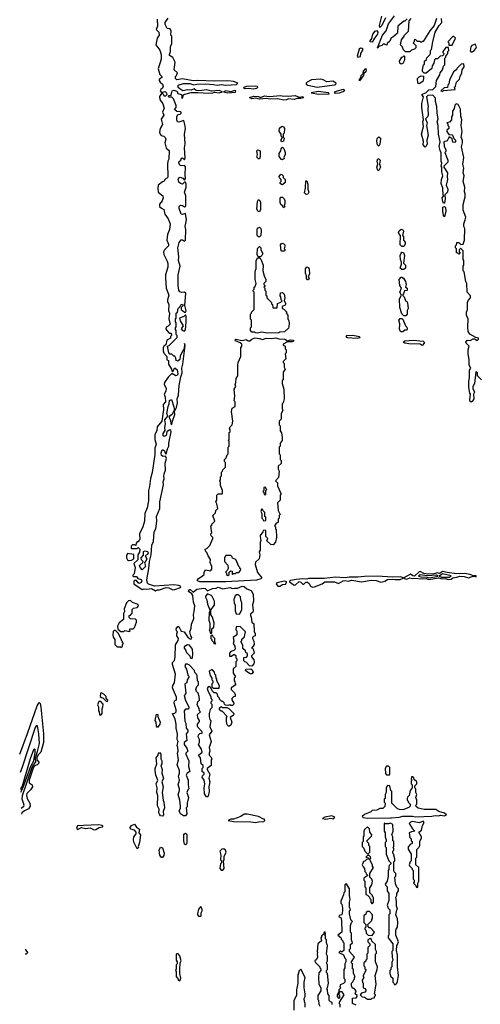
# Model space of a CAD drawing. Extents: x 2769579 to 2883812, y 684207 to 828660.
# Tile 20 of 256: x 2769683 to 2774469, y 737395 to 747626. Entities that reach past the tile are written whole.
import ezdxf

# ---------------------------------------------------------------- set-up
doc = ezdxf.new("R2010")
doc.units = 0

msp = doc.modelspace()

# ---------------------------------------------------------------- linework, layer by layer
at = {"layer": '0CON02XD'}
for points in [[(2773710, 747635), (2773685, 747610), (2773675, 747610), (2773612, 747558), (2773610, 747485), (2773560, 747445), (2773542, 747438), (2773527, 747403), (2773502, 747378), (2773498, 747362), (2773472, 747372), (2773465, 747380), (2773445, 747358), (2773412, 747348), (2773405, 747330), (2773400, 747335), (2773454, 747466), (2773489, 747511), (2773515, 747584), (2773576, 747665)], [(2773485, 747645), (2773445, 747565), (2773425, 747544), (2773420, 747565), (2773447, 747663)], [(2771095, 741691), (2771115, 741702), (2771135, 741702), (2771205, 741725), (2771232, 741722), (2771275, 741702), (2771295, 741704), (2771352, 741725), (2771358, 741735), (2771335, 741746), (2771285, 741752), (2771085, 741738), (2771020, 741760), (2771011, 741771), (2771003, 741805), (2771026, 741925), (2771031, 741995), (2771050, 742065), (2771056, 742165), (2771074, 742205), (2771081, 742305), (2771099, 742335), (2771106, 742415), (2771103, 742463), (2771138, 742545), (2771140, 742615), (2771176, 742794), (2771174, 742825), (2771184, 742855), (2771180, 742885), (2771185, 742908), (2771198, 742945), (2771193, 743017), (2771209, 743065), (2771199, 743089), (2771175, 743088), (2771156, 743096), (2771151, 743125), (2771163, 743157), (2771175, 743158), (2771187, 743147), (2771195, 743117), (2771206, 743114), (2771219, 743165), (2771233, 743195), (2771234, 743225), (2771257, 743345), (2771254, 743364), (2771235, 743361), (2771211, 743345), (2771206, 743304), (2771185, 743294), (2771175, 743302), (2771174, 743326), (2771194, 743356), (2771192, 743388), (2771199, 743425), (2771192, 743468), (2771223, 743505), (2771213, 743535), (2771224, 743606), (2771236, 743635), (2771240, 743670), (2771259, 743679), (2771283, 743603), (2771290, 743560), (2771285, 743560), (2771268, 743522), (2771238, 743505), (2771232, 743495), (2771249, 743465), (2771252, 743425), (2771265, 743420), (2771270, 743455), (2771296, 743525), (2771290, 743560), (2771295, 743560), (2771312, 743595), (2771321, 743645), (2771318, 743685), (2771332, 743725), (2771339, 743825), (2771358, 743915), (2771372, 743955), (2771367, 744005), (2771378, 744045), (2771402, 744242), (2771395, 744260), (2771393, 744207), (2771375, 744182), (2771350, 744130), (2771345, 744095), (2771325, 744078), (2771307, 744085), (2771305, 744110), (2771295, 744130), (2771285, 744130), (2771265, 744150), (2771242, 744152), (2771233, 744163), (2771220, 744235), (2771235, 744240), (2771320, 744325), (2771320, 744345), (2771310, 744355), (2771310, 744395), (2771300, 744405), (2771300, 744425), (2771310, 744435), (2771310, 744475), (2771300, 744485), (2771300, 744515), (2771310, 744525), (2771310, 744575), (2771322, 744588), (2771330, 744625), (2771348, 744642), (2771362, 744668), (2771375, 744670), (2771380, 744655), (2771360, 744635), (2771362, 744615), (2771395, 744587), (2771405, 744588), (2771411, 744599), (2771400, 744655), (2771409, 744785), (2771396, 744796), (2771365, 744790), (2771347, 744797), (2771338, 744815), (2771328, 744865), (2771329, 744975), (2771350, 745065), (2771334, 745125), (2771335, 745160), (2771326, 745255), (2771341, 745309), (2771361, 745339), (2771375, 745338), (2771395, 745326), (2771404, 745336), (2771409, 745445), (2771403, 745477), (2771416, 745545), (2771405, 745612), (2771375, 745602), (2771360, 745605), (2771339, 745665), (2771341, 745685), (2771352, 745698), (2771375, 745694), (2771395, 745680), (2771405, 745683), (2771409, 745695), (2771409, 745795), (2771396, 745835), (2771411, 745885), (2771413, 745915), (2771405, 745938), (2771395, 745938), (2771375, 745917), (2771352, 745922), (2771338, 745938), (2771331, 745965), (2771338, 745982), (2771350, 745990), (2771378, 745978), (2771395, 745957), (2771407, 745975), (2771402, 746015), (2771405, 746098), (2771395, 746112), (2771365, 746106), (2771351, 746111), (2771336, 746135), (2771339, 746151), (2771358, 746165), (2771365, 746188), (2771375, 746192), (2771395, 746170), (2771401, 746189), (2771394, 746295), (2771402, 746335), (2771396, 746436), (2771404, 746495), (2771400, 746535), (2771387, 746577), (2771335, 746560), (2771322, 746565), (2771316, 746585), (2771316, 746615), (2771325, 746640), (2771350, 746645), (2771360, 746655), (2771360, 746665), (2771355, 746670), (2771315, 746672), (2771292, 746692), (2771307, 746713), (2771308, 746735), (2771282, 746802), (2771265, 746820), (2771235, 746820), (2771230, 746825), (2771232, 746838), (2771258, 746842), (2771262, 746875), (2771271, 746889), (2771285, 746892), (2771306, 746886), (2771318, 746878), (2771325, 746860), (2771359, 746849), (2771370, 746835), (2771363, 746815), (2771375, 746811), (2771386, 746844), (2771398, 746852), (2771465, 746869), (2771535, 746870), (2771645, 746861), (2771690, 746865), (2771706, 746874), (2771755, 746866), (2771790, 746875), (2771755, 746890), (2771675, 746884), (2771628, 746898), (2771545, 746886), (2771515, 746891), (2771495, 746906), (2771465, 746894), (2771425, 746897), (2771378, 746888), (2771346, 746906), (2771331, 746921), (2771330, 746945), (2771386, 746964), (2771451, 746961), (2771492, 746948), (2771525, 746955), (2771615, 746959), (2771695, 746954), (2771735, 746945), (2771775, 746951), (2771825, 746945), (2771935, 746954), (2771948, 746965), (2771905, 746983), (2771845, 746991), (2771705, 746988), (2771535, 746995), (2771485, 746990), (2771375, 747011), (2771315, 747002), (2771300, 747015), (2771302, 747035), (2771312, 747045), (2771322, 747075), (2771288, 747105), (2771299, 747185), (2771275, 747232), (2771240, 747255), (2771238, 747265), (2771251, 747295), (2771250, 747345), (2771263, 747377), (2771262, 747455), (2771252, 747465), (2771256, 747506), (2771245, 747530), (2771214, 747534), (2771196, 747575), (2771195, 747598), (2771225, 747640)], [(2771112, 747632), (2771113, 747557), (2771102, 747525), (2771128, 747495), (2771132, 747465), (2771112, 747435), (2771098, 747365), (2771139, 747309), (2771152, 747265), (2771152, 747215), (2771123, 747115), (2771140, 747055), (2771160, 747035), (2771160, 747025), (2771132, 747005), (2771132, 746995), (2771143, 746975), (2771167, 746955), (2771174, 746935), (2771166, 746914), (2771149, 746901), (2771143, 746885), (2771155, 746870), (2771195, 746878), (2771208, 746865), (2771210, 746845), (2771198, 746832), (2771185, 746830), (2771180, 746845), (2771165, 746860), (2771155, 746860), (2771134, 746826), (2771138, 746798), (2771171, 746751), (2771184, 746705), (2771168, 746665), (2771180, 746635), (2771152, 746592), (2771168, 746535), (2771141, 746495), (2771136, 746456), (2771142, 746435), (2771154, 746424), (2771180, 746415), (2771195, 746400), (2771200, 746385), (2771190, 746345), (2771200, 746305), (2771205, 746292), (2771237, 746265), (2771233, 746177), (2771222, 746155), (2771220, 746125), (2771222, 745995), (2771217, 745983), (2771195, 745970), (2771180, 745945), (2771165, 745940), (2771122, 745905), (2771117, 745875), (2771120, 745835), (2771170, 745795), (2771172, 745775), (2771162, 745745), (2771135, 745710), (2771137, 745685), (2771155, 745667), (2771182, 745655), (2771191, 745605), (2771226, 745556), (2771247, 745503), (2771240, 745445), (2771218, 745395), (2771213, 745335), (2771228, 745295), (2771228, 745275), (2771186, 745234), (2771177, 745215), (2771180, 745185), (2771216, 745116), (2771222, 745092), (2771221, 745055), (2771198, 744975), (2771198, 744945)], [(2774012, 747638), (2773990, 747565), (2773945, 747510), (2773875, 747400), (2773865, 747400), (2773855, 747390), (2773845, 747400), (2773815, 747400), (2773795, 747420), (2773780, 747415), (2773780, 747395), (2773770, 747385), (2773798, 747358), (2773800, 747335), (2773785, 747320), (2773755, 747310), (2773735, 747292), (2773691, 747291), (2773672, 747312), (2773658, 747348), (2773640, 747365), (2773650, 747415), (2773678, 747455), (2773680, 747465), (2773722, 747508), (2773730, 747615), (2773752, 747638)], [(2774480, 743885), (2774450, 743915), (2774440, 743925), (2774438, 743958), (2774423, 743967), (2774408, 743845), (2774392, 743815), (2774392, 743795), (2774407, 743755), (2774397, 743733), (2774400, 743685), (2774385, 743658), (2774375, 743651), (2774365, 743658), (2774359, 743675), (2774368, 743735), (2774360, 743745), (2774348, 743805), (2774348, 743865), (2774356, 743905), (2774358, 743985), (2774370, 744005), (2774352, 744035), (2774352, 744095), (2774342, 744155), (2774342, 744195), (2774352, 744235), (2774323, 744263), (2774319, 744275), (2774333, 744295), (2774365, 744293), (2774395, 744311), (2774410, 744310), (2774435, 744293), (2774450, 744305), (2774450, 744315), (2774423, 744323), (2774359, 744359), (2774343, 744385), (2774339, 744435), (2774342, 744515), (2774327, 744555), (2774326, 744585), (2774334, 744615), (2774334, 744686), (2774342, 744708), (2774368, 744735), (2774368, 744755), (2774333, 744795), (2774328, 744885), (2774317, 744907), (2774300, 745005), (2774290, 745015), (2774290, 745065), (2774298, 745075), (2774298, 745125), (2774290, 745135), (2774290, 745225), (2774268, 745248), (2774262, 745248), (2774250, 745235), (2774250, 745215), (2774260, 745205), (2774245, 745190), (2774235, 745200), (2774222, 745202), (2774220, 745245), (2774210, 745255), (2774210, 745275), (2774220, 745285), (2774225, 745310), (2774245, 745310), (2774265, 745290), (2774290, 745295), (2774303, 745335), (2774307, 745455), (2774297, 745477), (2774296, 745504), (2774312, 745545), (2774317, 745575), (2774292, 745645), (2774289, 745705), (2774312, 745785), (2774312, 745815), (2774304, 745836), (2774307, 745885), (2774291, 745945), (2774300, 746005), (2774292, 746035), (2774297, 746083), (2774286, 746125), (2774297, 746195), (2774272, 746305), (2774282, 746345), (2774282, 746372), (2774269, 746405), (2774280, 746465), (2774270, 746525), (2774277, 746585), (2774267, 746625), (2774262, 746695), (2774240, 746745), (2774218, 746752), (2774203, 746737), (2774197, 746703), (2774180, 746675), (2774180, 746635), (2774170, 746615), (2774170, 746585), (2774148, 746562), (2774120, 746555), (2774130, 746545), (2774130, 746525), (2774140, 746515), (2774140, 746495), (2774122, 746478), (2774120, 746465), (2774142, 746432), (2774175, 746430), (2774180, 746425), (2774192, 746392), (2774210, 746375), (2774210, 746355), (2774205, 746350), (2774182, 746352), (2774178, 746388), (2774145, 746410), (2774123, 746367), (2774090, 746355), (2774093, 746313), (2774110, 746275), (2774110, 746255), (2774100, 746245), (2774130, 746165), (2774130, 746145), (2774090, 746105), (2774090, 746095), (2774128, 746035), (2774123, 745995), (2774128, 745965), (2774114, 745905), (2774132, 745865), (2774128, 745835), (2774100, 745805), (2774103, 745765), (2774095, 745720), (2774085, 745720), (2774078, 745735), (2774074, 745775), (2774090, 745795), (2774084, 745804), (2774078, 745875), (2774063, 745925), (2774066, 745965), (2774078, 746005), (2774068, 746045), (2774070, 746095), (2774062, 746105), (2774070, 746135), (2774063, 746155), (2774062, 746242), (2774050, 746265), (2774043, 746307), (2774052, 746355), (2774033, 746435), (2774032, 746525), (2774020, 746565), (2774032, 746595), (2774020, 746655), (2774018, 746725), (2774002, 746775), (2774002, 746812), (2773975, 746840), (2773925, 746838), (2773910, 746825), (2773928, 746725), (2773922, 746705), (2773928, 746635), (2773920, 746615), (2773900, 746595), (2773917, 746555), (2773910, 746525), (2773928, 746425), (2773912, 746375), (2773916, 746334), (2773903, 746307), (2773895, 746302), (2773874, 746324), (2773878, 746365), (2773858, 746435), (2773878, 746515), (2773872, 746565), (2773880, 746585), (2773862, 746715), (2773862, 746755), (2773880, 746825), (2773865, 746840), (2773862, 746848), (2773905, 746870), (2773933, 746897), (2773975, 746900), (2774008, 746932), (2774012, 746995), (2774047, 747053), (2774050, 747075), (2774077, 747103), (2774088, 747142), (2774100, 747155), (2774100, 747225), (2774110, 747235), (2774110, 747245), (2774130, 747275), (2774130, 747295), (2774140, 747305), (2774138, 747338), (2774112, 747338), (2774080, 747295), (2774080, 747285), (2774090, 747275), (2774088, 747262), (2774075, 747250), (2774052, 747248), (2774025, 747220), (2774002, 747218), (2773992, 747208), (2773987, 747173), (2773970, 747145), (2773965, 747120), (2773905, 747070), (2773885, 747070), (2773868, 747088), (2773867, 747105), (2773880, 747155), (2773890, 747165), (2773890, 747195), (2773908, 747212), (2773912, 747228), (2773945, 747260), (2773952, 747275), (2773952, 747305), (2773960, 747315), (2773974, 747396), (2774000, 747495), (2774043, 747567), (2774068, 747595), (2774067, 747637)], [(2773345, 747393), (2773325, 747394), (2773323, 747405), (2773340, 747430), (2773351, 747475), (2773375, 747506), (2773395, 747513), (2773405, 747495), (2773401, 747475), (2773368, 747435), (2773345, 747393)], [(2774175, 747360), (2774210, 747435), (2774195, 747450), (2774185, 747450), (2774132, 747395), (2774140, 747385), (2774142, 747362), (2774175, 747360)], [(2774385, 747290), (2774406, 747304), (2774422, 747328), (2774428, 747345), (2774415, 747370), (2774382, 747358), (2774370, 747345), (2774363, 747303), (2774372, 747292), (2774385, 747290)], [(2773196, 747236), (2773225, 747244), (2773228, 747275), (2773252, 747315), (2773245, 747325), (2773225, 747330), (2773209, 747321), (2773188, 747245), (2773196, 747236)], [(2773645, 747163), (2773632, 747175), (2773630, 747195), (2773652, 747238), (2773665, 747240), (2773675, 747250), (2773680, 747245), (2773682, 747205), (2773665, 747172), (2773645, 747163)], [(2774075, 746880), (2774085, 746890), (2774208, 746902), (2774200, 746925), (2774210, 746935), (2774220, 746975), (2774252, 747008), (2774258, 747035), (2774277, 747073), (2774280, 747105), (2774300, 747135), (2774298, 747168), (2774270, 747165), (2774225, 747120), (2774220, 747105), (2774194, 747086), (2774148, 747002), (2774140, 746955), (2774130, 746945), (2774128, 746922), (2774092, 746918), (2774060, 746885), (2774075, 746880)], [(2773215, 746990), (2773212, 747005), (2773227, 747023), (2773231, 747045), (2773252, 747068), (2773255, 747091), (2773279, 747119), (2773284, 747105), (2773278, 747085), (2773257, 747065), (2773254, 747045), (2773215, 746990)], [(2772775, 746924), (2772955, 746949), (2772967, 746953), (2772971, 746965), (2772935, 746987), (2772875, 746979), (2772835, 747001), (2772808, 747008), (2772715, 747002), (2772669, 746975), (2772660, 746965), (2772660, 746955), (2772675, 746945), (2772775, 746924)], [(2773835, 746960), (2773820, 746965), (2773817, 747015), (2773835, 747033), (2773855, 747042), (2773878, 747038), (2773880, 747015), (2773870, 746985), (2773835, 746960)], [(2771845, 746867), (2771925, 746874), (2771927, 746885), (2771915, 746890), (2771875, 746877), (2771825, 746886), (2771800, 746875), (2771845, 746867)], [(2772115, 746905), (2772055, 746912), (2772025, 746906), (2772012, 746915), (2772015, 746926), (2772042, 746935), (2772135, 746940), (2772151, 746935), (2772155, 746921), (2772145, 746912), (2772115, 746905)], [(2772792, 746852), (2772895, 746854), (2772900, 746855), (2772890, 746865), (2772785, 746878), (2772710, 746865), (2772792, 746852)], [(2772962, 746862), (2773005, 746864), (2773045, 746878), (2773060, 746895), (2773045, 746899), (2772958, 746875), (2772950, 746865), (2772962, 746862)], [(2772425, 746790), (2772365, 746803), (2772285, 746799), (2772245, 746807), (2772175, 746800), (2772135, 746811), (2772095, 746804), (2772072, 746818), (2772115, 746832), (2772165, 746828), (2772185, 746817), (2772226, 746836), (2772275, 746828), (2772395, 746838), (2772425, 746831), (2772455, 746836), (2772475, 746830), (2772545, 746837), (2772585, 746822), (2772626, 746826), (2772630, 746815), (2772605, 746807), (2772567, 746807), (2772535, 746796), (2772475, 746803), (2772455, 746793), (2772425, 746790)], [(2772408, 746358), (2772398, 746368), (2772398, 746382), (2772410, 746395), (2772410, 746405), (2772400, 746415), (2772400, 746435), (2772378, 746468), (2772383, 746497), (2772405, 746520), (2772425, 746512), (2772434, 746494), (2772432, 746448), (2772420, 746435), (2772420, 746405), (2772430, 746395), (2772425, 746362), (2772408, 746358)], [(2773415, 746312), (2773400, 746325), (2773394, 746365), (2773398, 746392), (2773415, 746410), (2773432, 746395), (2773433, 746385), (2773426, 746334), (2773415, 746312)], [(2772175, 746180), (2772165, 746180), (2772148, 746198), (2772152, 746225), (2772148, 746262), (2772158, 746272), (2772175, 746268), (2772180, 746255), (2772182, 746205), (2772175, 746180)], [(2772415, 746170), (2772402, 746172), (2772380, 746205), (2772380, 746235), (2772397, 746263), (2772400, 746285), (2772415, 746300), (2772427, 746287), (2772442, 746245), (2772442, 746225), (2772428, 746195), (2772430, 746185), (2772415, 746170)], [(2773415, 746060), (2773405, 746060), (2773392, 746095), (2773403, 746125), (2773397, 746155), (2773405, 746180), (2773415, 746180), (2773427, 746165), (2773420, 746125), (2773430, 746095), (2773415, 746060)], [(2772415, 745910), (2772402, 745912), (2772390, 745925), (2772390, 745935), (2772400, 745945), (2772400, 745965), (2772382, 745982), (2772380, 745995), (2772395, 746020), (2772408, 746018), (2772420, 746005), (2772420, 745985), (2772440, 745965), (2772440, 745935), (2772415, 745910)], [(2772658, 745808), (2772642, 745825), (2772652, 745875), (2772655, 745950), (2772665, 745950), (2772678, 745918), (2772677, 745865), (2772686, 745835), (2772675, 745812), (2772658, 745808)], [(2772175, 745630), (2772161, 745631), (2772148, 745658), (2772152, 745735), (2772165, 745758), (2772178, 745748), (2772186, 745725), (2772186, 745655), (2772175, 745630)], [(2772425, 745670), (2772418, 745688), (2772397, 745707), (2772388, 745725), (2772390, 745775), (2772395, 745780), (2772415, 745780), (2772430, 745765), (2772436, 745746), (2772438, 745715), (2772430, 745695), (2772440, 745685), (2772425, 745670)], [(2774095, 745578), (2774085, 745590), (2774079, 745635), (2774081, 745679), (2774095, 745683), (2774107, 745675), (2774109, 745635), (2774095, 745578)], [(2772175, 745368), (2772165, 745368), (2772150, 745385), (2772149, 745435), (2772155, 745460), (2772175, 745470), (2772187, 745457), (2772193, 745435), (2772188, 745385), (2772175, 745368)], [(2773655, 745268), (2773637, 745285), (2773640, 745385), (2773623, 745403), (2773620, 745415), (2773627, 745433), (2773645, 745448), (2773663, 745443), (2773669, 745429), (2773660, 745385), (2773670, 745375), (2773670, 745335), (2773688, 745315), (2773687, 745293), (2773675, 745270), (2773655, 745268)], [(2772185, 745160), (2772162, 745162), (2772150, 745185), (2772153, 745247), (2772175, 745270), (2772190, 745255), (2772190, 745235), (2772208, 745195), (2772200, 745175), (2772185, 745160)], [(2772435, 745220), (2772405, 745220), (2772400, 745225), (2772393, 745285), (2772405, 745302), (2772428, 745298), (2772438, 745285), (2772439, 745271), (2772430, 745245), (2772440, 745235), (2772435, 745220)], [(2773675, 745030), (2773655, 745030), (2773637, 745045), (2773650, 745085), (2773650, 745105), (2773638, 745135), (2773637, 745175), (2773645, 745200), (2773655, 745210), (2773670, 745205), (2773680, 745175), (2773670, 745095), (2773690, 745075), (2773690, 745045), (2773675, 745030)], [(2772255, 744370), (2772195, 744380), (2772155, 744370), (2772133, 744373), (2772125, 744380), (2772095, 744380), (2772080, 744395), (2772080, 744425), (2772090, 744435), (2772090, 744505), (2772080, 744515), (2772080, 744565), (2772090, 744575), (2772092, 744588), (2772120, 744615), (2772120, 744795), (2772110, 744805), (2772110, 744815), (2772120, 744825), (2772120, 744845), (2772130, 744855), (2772140, 744885), (2772130, 744925), (2772128, 744995), (2772133, 745027), (2772140, 745035), (2772141, 745119), (2772155, 745150), (2772175, 745150), (2772188, 745138), (2772212, 745075), (2772210, 745015), (2772223, 744963), (2772240, 744925), (2772240, 744905), (2772220, 744885), (2772220, 744875), (2772230, 744865), (2772230, 744855), (2772220, 744845), (2772230, 744835), (2772230, 744815), (2772240, 744805), (2772240, 744765), (2772250, 744755), (2772250, 744735), (2772298, 744688), (2772300, 744675), (2772310, 744665), (2772312, 744632), (2772358, 744632), (2772362, 744678), (2772395, 744690), (2772410, 744705), (2772400, 744715), (2772397, 744747), (2772390, 744755), (2772392, 744788), (2772415, 744790), (2772430, 744775), (2772438, 744735), (2772430, 744705), (2772448, 744675), (2772440, 744660), (2772410, 744645), (2772410, 744625), (2772425, 744620), (2772460, 744585), (2772450, 744575), (2772470, 744555), (2772470, 744515), (2772477, 744507), (2772482, 744475), (2772480, 744435), (2772475, 744420), (2772435, 744382), (2772385, 744380), (2772375, 744372), (2772255, 744370)], [(2772672, 744922), (2772662, 744935), (2772662, 744965), (2772652, 744992), (2772654, 745036), (2772665, 745058), (2772682, 745052), (2772689, 745035), (2772694, 744986), (2772680, 744955), (2772690, 744935), (2772685, 744922), (2772672, 744922)], [(2771198, 744945), (2771203, 744835), (2771232, 744765), (2771217, 744715), (2771217, 744697), (2771232, 744665), (2771228, 744605), (2771238, 744575), (2771233, 744517), (2771243, 744473), (2771250, 744465), (2771225, 744440), (2771205, 744430), (2771202, 744415), (2771210, 744395), (2771235, 744370), (2771258, 744368), (2771260, 744345), (2771250, 744335), (2771250, 744315), (2771213, 744297), (2771202, 744248), (2771180, 744235), (2771174, 744216), (2771174, 744184), (2771182, 744162), (2771210, 744125), (2771212, 744092), (2771230, 744085), (2771230, 744045), (2771260, 743995), (2771262, 743972), (2771275, 743970), (2771295, 744010), (2771318, 743988), (2771326, 743945), (2771320, 743930), (2771305, 743924), (2771262, 743948), (2771225, 743912), (2771186, 743855), (2771185, 743840), (2771203, 743795), (2771202, 743765), (2771183, 743735), (2771194, 743705), (2771198, 743655), (2771174, 743626), (2771177, 743575), (2771158, 743455), (2771110, 743395), (2771107, 743355), (2771088, 743315), (2771086, 743265), (2771102, 743215), (2771088, 743175), (2771087, 743107), (2771058, 742922), (2771042, 742858), (2771033, 742775), (2771020, 742735), (2771020, 742625), (2771007, 742555), (2770983, 742495), (2770978, 742415), (2770962, 742355), (2770928, 742282), (2770930, 742225), (2770920, 742215), (2770918, 742202), (2770905, 742200), (2770892, 742188), (2770888, 742162), (2770875, 742170), (2770855, 742170), (2770842, 742155), (2770840, 742135), (2770845, 742130), (2770905, 742130), (2770915, 742140), (2770930, 742125), (2770927, 742093), (2770910, 742065), (2770910, 742015), (2770870, 741975), (2770882, 741935), (2770872, 741868), (2770860, 741855), (2770860, 741845), (2770865, 741840), (2770895, 741840), (2770910, 741820), (2770945, 741808), (2770951, 741795), (2770945, 741779), (2770925, 741769), (2770913, 741773), (2770898, 741798), (2770875, 741800), (2770868, 741792), (2770870, 741765), (2770954, 741704), (2770975, 741712), (2771005, 741708), (2771054, 741714), (2771095, 741691)], [(2773695, 744550), (2773675, 744550), (2773655, 744570), (2773632, 744635), (2773630, 744725), (2773650, 744765), (2773633, 744795), (2773650, 744835), (2773632, 744865), (2773627, 744925), (2773645, 744952), (2773655, 744952), (2773669, 744939), (2773690, 744905), (2773700, 744875), (2773690, 744845), (2773710, 744835), (2773708, 744812), (2773682, 744808), (2773672, 744778), (2773660, 744765), (2773677, 744747), (2773693, 744703), (2773707, 744697), (2773712, 744685), (2773718, 744625), (2773710, 744605), (2773710, 744565), (2773695, 744550)], [(2771395, 744390), (2771406, 744404), (2771414, 744485), (2771414, 744544), (2771405, 744558), (2771387, 744543), (2771342, 744525), (2771349, 744495), (2771380, 744445), (2771362, 744415), (2771375, 744397), (2771395, 744390)], [(2773642, 744382), (2773628, 744405), (2773632, 744465), (2773622, 744505), (2773635, 744520), (2773655, 744520), (2773663, 744513), (2773690, 744445), (2773705, 744430), (2773710, 744415), (2773705, 744400), (2773685, 744400), (2773665, 744382), (2773642, 744382)], [(2771556, 741784), (2771530, 741795), (2771530, 741805), (2771541, 741819), (2771570, 741835), (2771598, 741862), (2771600, 741885), (2771615, 741910), (2771665, 741900), (2771680, 741915), (2771680, 741945), (2771662, 741985), (2771666, 742016), (2771640, 742055), (2771628, 742088), (2771613, 742103), (2771610, 742125), (2771628, 742132), (2771658, 742162), (2771690, 742235), (2771690, 742245), (2771673, 742263), (2771670, 742275), (2771670, 742285), (2771680, 742295), (2771670, 742365), (2771680, 742375), (2771680, 742385), (2771710, 742415), (2771690, 742475), (2771718, 742502), (2771720, 742525), (2771740, 742545), (2771730, 742595), (2771720, 742615), (2771730, 742635), (2771730, 742685), (2771745, 742700), (2771785, 742700), (2771790, 742705), (2771790, 742735), (2771770, 742785), (2771770, 742815), (2771762, 742835), (2771770, 742845), (2771770, 742875), (2771780, 742885), (2771780, 742925), (2771790, 742935), (2771792, 742948), (2771820, 742975), (2771820, 743025), (2771810, 743035), (2771810, 743055), (2771828, 743072), (2771840, 743105), (2771850, 743115), (2771850, 743185), (2771860, 743195), (2771860, 743245), (2771850, 743255), (2771860, 743265), (2771858, 743322), (2771860, 743335), (2771870, 743345), (2771870, 743365), (2771862, 743375), (2771870, 743395), (2771890, 743415), (2771898, 743455), (2771882, 743555), (2771892, 743588), (2771920, 743605), (2771920, 743655), (2771910, 743665), (2771918, 743715), (2771910, 743785), (2771930, 743815), (2771920, 743835), (2771930, 743855), (2771933, 743897), (2771950, 743925), (2771948, 744035), (2771952, 744065), (2771980, 744125), (2771980, 744215), (2771990, 744235), (2771990, 744255), (2771975, 744268), (2771925, 744288), (2771918, 744295), (2771930, 744305), (2771995, 744292), (2772035, 744303), (2772055, 744290), (2772075, 744288), (2772094, 744306), (2772125, 744319), (2772174, 744314), (2772205, 744304), (2772245, 744316), (2772295, 744314), (2772345, 744321), (2772375, 744309), (2772436, 744306), (2772465, 744290), (2772495, 744300), (2772527, 744295), (2772528, 744285), (2772515, 744277), (2772465, 744280), (2772420, 744255), (2772420, 744245), (2772440, 744235), (2772440, 744205), (2772450, 744195), (2772450, 744165), (2772440, 744155), (2772447, 744103), (2772420, 744075), (2772420, 744065), (2772430, 744055), (2772430, 744015), (2772440, 743995), (2772420, 743965), (2772420, 743885), (2772410, 743875), (2772410, 743845), (2772428, 743785), (2772430, 743685), (2772420, 743645), (2772410, 743635), (2772410, 743585), (2772418, 743565), (2772400, 743535), (2772400, 743475), (2772380, 743455), (2772380, 743415), (2772390, 743405), (2772390, 743355), (2772402, 743332), (2772410, 743285), (2772410, 743255), (2772390, 743225), (2772390, 743195), (2772380, 743185), (2772380, 743115), (2772390, 743105), (2772390, 743055), (2772400, 743045), (2772400, 743015), (2772370, 742985), (2772370, 742955), (2772380, 742935), (2772372, 742868), (2772340, 742835), (2772362, 742812), (2772363, 742783), (2772400, 742695), (2772390, 742685), (2772390, 742635), (2772360, 742605), (2772370, 742525), (2772390, 742485), (2772380, 742475), (2772380, 742445), (2772370, 742435), (2772370, 742405), (2772343, 742387), (2772330, 742365), (2772340, 742355), (2772340, 742335), (2772347, 742327), (2772352, 742245), (2772342, 742198), (2772315, 742170), (2772292, 742172), (2772252, 742212), (2772260, 742235), (2772240, 742255), (2772240, 742315), (2772235, 742320), (2772212, 742318), (2772210, 742305), (2772183, 742267), (2772180, 742255), (2772188, 742215), (2772180, 742195), (2772180, 742115), (2772172, 742095), (2772178, 742065), (2772170, 742025), (2772132, 741988), (2772130, 741965), (2772153, 741883), (2772200, 741825), (2772190, 741815), (2772145, 741802), (2771825, 741784), (2771556, 741784)], [(2773195, 744318), (2773215, 744323), (2773220, 744325), (2773212, 744332), (2773144, 744346), (2773078, 744342), (2773070, 744335), (2773090, 744325), (2773135, 744319), (2773195, 744318)], [(2773865, 744240), (2773845, 744254), (2773725, 744256), (2773684, 744264), (2773668, 744275), (2773685, 744289), (2773775, 744295), (2773874, 744284), (2773885, 744275), (2773887, 744265), (2773865, 744240)], [(2772235, 742690), (2772240, 742695), (2772240, 742735), (2772250, 742745), (2772240, 742755), (2772240, 742765), (2772225, 742770), (2772220, 742765), (2772220, 742735), (2772210, 742725), (2772220, 742715), (2772222, 742692), (2772235, 742690)], [(2772235, 742420), (2772240, 742425), (2772240, 742455), (2772230, 742465), (2772230, 742505), (2772212, 742522), (2772208, 742538), (2772195, 742540), (2772190, 742515), (2772200, 742495), (2772200, 742445), (2772210, 742435), (2772212, 742422), (2772235, 742420)], [(2770815, 742008), (2770845, 742010), (2770870, 742025), (2770868, 742068), (2770802, 742078), (2770792, 742055), (2770793, 742035), (2770802, 742015), (2770815, 742008)], [(2770955, 741910), (2770934, 741934), (2770928, 741955), (2770961, 741985), (2770964, 741995), (2770948, 742015), (2770946, 742035), (2770969, 742061), (2770970, 742100), (2770985, 742108), (2771010, 742100), (2771019, 742085), (2771010, 742070), (2770987, 742055), (2771003, 742025), (2770998, 742005), (2770980, 741985), (2770991, 741945), (2770955, 741910)], [(2771845, 741850), (2771858, 741862), (2771860, 741885), (2771875, 741900), (2771890, 741895), (2771890, 741865), (2771895, 741860), (2771905, 741870), (2771925, 741870), (2771935, 741880), (2771958, 741882), (2771978, 741902), (2771980, 741915), (2771970, 741925), (2771970, 741935), (2771960, 741945), (2771928, 742018), (2771895, 742030), (2771890, 742045), (2771877, 742057), (2771825, 742060), (2771810, 742035), (2771810, 741995), (2771847, 741957), (2771848, 741922), (2771838, 741902), (2771820, 741885), (2771830, 741875), (2771832, 741862), (2771845, 741850)], [(2772725, 741729), (2772745, 741733), (2772825, 741765), (2772855, 741785), (2772954, 741784), (2772995, 741767), (2773045, 741795), (2773065, 741797), (2773095, 741790), (2773135, 741803), (2773235, 741784), (2773335, 741801), (2773385, 741798), (2773435, 741782), (2773475, 741792), (2773505, 741810), (2773555, 741814), (2773585, 741808), (2773635, 741810), (2773666, 741824), (2773705, 741814), (2773735, 741825), (2773765, 741819), (2773786, 741824), (2773865, 741817), (2773905, 741821), (2773935, 741809), (2774035, 741827), (2774073, 741817), (2774105, 741820), (2774135, 741810), (2774165, 741812), (2774185, 741828), (2774225, 741832), (2774255, 741844), (2774300, 741840), (2774345, 741826), (2774373, 741835), (2774395, 741843), (2774425, 741838), (2774427, 741847), (2774397, 741847), (2774365, 741861), (2774305, 741870), (2774225, 741869), (2774125, 741881), (2774075, 741893), (2774045, 741873), (2774025, 741877), (2773985, 741867), (2773925, 741864), (2773882, 741872), (2773845, 741891), (2773835, 741890), (2773785, 741845), (2773768, 741848), (2773745, 741864), (2773673, 741827), (2773635, 741837), (2773555, 741832), (2773396, 741844), (2773265, 741840), (2773195, 741832), (2773105, 741834), (2773065, 741828), (2772965, 741834), (2772845, 741821), (2772685, 741818), (2772665, 741812), (2772625, 741817), (2772555, 741810), (2772495, 741798), (2772488, 741795), (2772486, 741785), (2772535, 741750), (2772548, 741752), (2772585, 741789), (2772605, 741783), (2772625, 741762), (2772635, 741760), (2772655, 741781), (2772673, 741783), (2772689, 741769), (2772705, 741738), (2772725, 741729)], [(2773935, 741826), (2773995, 741835), (2774030, 741845), (2774015, 741853), (2773917, 741847), (2773845, 741856), (2773828, 741845), (2773850, 741835), (2773914, 741834), (2773935, 741826)], [(2774065, 741833), (2774145, 741834), (2774165, 741847), (2774075, 741868), (2774040, 741845), (2774065, 741833)], [(2771405, 739352), (2771385, 739352), (2771354, 739374), (2771340, 739405), (2771352, 739428), (2771352, 739455), (2771348, 739515), (2771328, 739575), (2771342, 739615), (2771342, 739635), (2771328, 739675), (2771342, 739725), (2771332, 739765), (2771342, 739795), (2771342, 739825), (2771318, 739885), (2771332, 739935), (2771322, 740005), (2771328, 740025), (2771327, 740063), (2771320, 740085), (2771328, 740125), (2771320, 740145), (2771322, 740205), (2771308, 740265), (2771308, 740305), (2771297, 740357), (2771270, 740415), (2771295, 740420), (2771307, 740433), (2771308, 740455), (2771288, 740525), (2771292, 740548), (2771310, 740555), (2771312, 740565), (2771312, 740585), (2771272, 740685), (2771273, 740707), (2771290, 740735), (2771302, 740825), (2771272, 740925), (2771272, 740945), (2771292, 740968), (2771298, 741005), (2771301, 741129), (2771330, 741175), (2771332, 741195), (2771314, 741225), (2771314, 741245), (2771322, 741265), (2771313, 741275), (2771310, 741295), (2771325, 741320), (2771335, 741320), (2771362, 741272), (2771390, 741265), (2771432, 741202), (2771445, 741200), (2771455, 741190), (2771468, 741192), (2771470, 741205), (2771460, 741225), (2771452, 741265), (2771466, 741304), (2771468, 741345), (2771492, 741405), (2771488, 741445), (2771496, 741474), (2771502, 741535), (2771488, 741575), (2771482, 741642), (2771470, 741660), (2771436, 741685), (2771445, 741704), (2771455, 741704), (2771485, 741678), (2771525, 741707), (2771595, 741720), (2771611, 741715), (2771635, 741690), (2771685, 741715), (2771725, 741720), (2771745, 741728), (2771795, 741711), (2771865, 741727), (2771895, 741714), (2771915, 741720), (2771945, 741719), (2771995, 741738), (2772015, 741737), (2772042, 741712), (2772087, 741695), (2772110, 741655), (2772112, 741585), (2772102, 741545), (2772110, 741485), (2772105, 741470), (2772082, 741448), (2772080, 741435), (2772089, 741419), (2772094, 741364), (2772117, 741347), (2772118, 741268), (2772130, 741245), (2772130, 741225), (2772112, 741218), (2772100, 741205), (2772100, 741195), (2772117, 741167), (2772120, 741135), (2772110, 741115), (2772090, 741095), (2772107, 741087), (2772120, 741045), (2772090, 741015), (2772090, 741005), (2772114, 740974), (2772118, 740955), (2772117, 740933), (2772095, 740910), (2772072, 740912), (2772035, 740950), (2772022, 740952), (2772010, 740965), (2772012, 740998), (2772038, 741002), (2772050, 741015), (2772050, 741035), (2772032, 741052), (2772028, 741068), (2772002, 741092), (2772000, 741125), (2771980, 741165), (2771990, 741175), (2771992, 741188), (2772017, 741213), (2772022, 741235), (2772030, 741265), (2771975, 741320), (2771932, 741318), (2771930, 741285), (2771940, 741275), (2771940, 741235), (2771900, 741205), (2771908, 741168), (2771902, 741145), (2771917, 741117), (2771920, 741085), (2771908, 741072), (2771875, 741060), (2771862, 741045), (2771864, 741014), (2771885, 741012), (2771905, 741030), (2771915, 741030), (2771928, 741018), (2771930, 740995), (2771940, 740985), (2771940, 740965), (2771930, 740955), (2771930, 740905), (2771915, 740890), (2771900, 740885), (2771900, 740835), (2771920, 740805), (2771920, 740795), (2771910, 740785), (2771910, 740755), (2771917, 740747), (2771920, 740725), (2771930, 740715), (2771880, 740685), (2771880, 740665), (2771915, 740630), (2771920, 740615), (2771920, 740595), (2771905, 740590), (2771888, 740572), (2771888, 740558), (2771908, 740525), (2771905, 740510), (2771895, 740500), (2771875, 740500), (2771865, 740508), (2771845, 740500), (2771822, 740502), (2771810, 740515), (2771808, 740528), (2771795, 740540), (2771782, 740542), (2771760, 740565), (2771760, 740575), (2771740, 740595), (2771738, 740618), (2771725, 740630), (2771702, 740632), (2771682, 740652), (2771670, 740685), (2771658, 740698), (2771640, 740695), (2771632, 740675), (2771640, 740645), (2771670, 740595), (2771670, 740575), (2771680, 740565), (2771680, 740545), (2771670, 740535), (2771670, 740525), (2771680, 740515), (2771680, 740475), (2771663, 740457), (2771652, 740415), (2771653, 740383), (2771660, 740355), (2771670, 740345), (2771658, 740278), (2771678, 740232), (2771650, 740195), (2771672, 740125), (2771652, 740065), (2771660, 740025), (2771650, 740005), (2771650, 739985), (2771670, 739965), (2771678, 739945), (2771672, 739935), (2771672, 739878), (2771630, 739845), (2771630, 739835), (2771658, 739785), (2771648, 739745), (2771658, 739705), (2771648, 739655), (2771652, 739605), (2771642, 739558), (2771635, 739550), (2771625, 739550), (2771603, 739583), (2771600, 739645), (2771608, 739685), (2771600, 739725), (2771580, 739755), (2771582, 739768), (2771600, 739785), (2771598, 739798), (2771580, 739815), (2771580, 739845), (2771590, 739855), (2771590, 739875), (2771570, 739895), (2771560, 739955), (2771540, 739985), (2771580, 740015), (2771572, 740045), (2771542, 740095), (2771550, 740115), (2771550, 740145), (2771538, 740175), (2771540, 740195), (2771555, 740210), (2771578, 740212), (2771580, 740225), (2771534, 740274), (2771530, 740285), (2771530, 740305), (2771550, 740335), (2771550, 740345), (2771533, 740373), (2771530, 740405), (2771560, 740435), (2771550, 740445), (2771547, 740467), (2771528, 740505), (2771533, 740537), (2771550, 740555), (2771548, 740595), (2771537, 740627), (2771520, 740645), (2771512, 740665), (2771522, 740698), (2771540, 740715), (2771540, 740745), (2771530, 740755), (2771527, 740807), (2771520, 740825), (2771503, 740843), (2771498, 740865), (2771448, 740918), (2771425, 740930), (2771405, 740930), (2771400, 740905), (2771417, 740877), (2771430, 740815), (2771440, 740805), (2771440, 740795), (2771423, 740767), (2771420, 740735), (2771400, 740725), (2771410, 740625), (2771390, 740605), (2771405, 740550), (2771440, 740485), (2771438, 740462), (2771405, 740460), (2771392, 740445), (2771398, 740338), (2771408, 740315), (2771412, 740265), (2771430, 740245), (2771430, 740225), (2771412, 740205), (2771420, 740135), (2771390, 740115), (2771390, 740095), (2771418, 740055), (2771430, 740025), (2771410, 740005), (2771410, 739995), (2771440, 739925), (2771438, 739865), (2771450, 739815), (2771424, 739796), (2771413, 739775), (2771432, 739725), (2771432, 739675), (2771440, 739635), (2771430, 739625), (2771420, 739595), (2771438, 739545), (2771423, 739485), (2771422, 739448), (2771412, 739435), (2771418, 739375), (2771405, 739352)], [(2772385, 741739), (2772413, 741757), (2772445, 741760), (2772457, 741785), (2772435, 741790), (2772355, 741774), (2772349, 741765), (2772355, 741752), (2772365, 741741), (2772385, 741739)], [(2771675, 741250), (2771680, 741255), (2771680, 741295), (2771700, 741315), (2771702, 741355), (2771687, 741417), (2771670, 741445), (2771670, 741495), (2771707, 741543), (2771708, 741585), (2771679, 741639), (2771635, 741660), (2771613, 741637), (2771612, 741625), (2771626, 741596), (2771634, 741554), (2771660, 741495), (2771660, 741475), (2771650, 741465), (2771648, 741385), (2771660, 741355), (2771660, 741295), (2771650, 741285), (2771660, 741275), (2771662, 741252), (2771675, 741250)], [(2771965, 741450), (2771990, 741495), (2771990, 741565), (2771980, 741595), (2771978, 741628), (2771955, 741650), (2771935, 741650), (2771922, 741638), (2771908, 741602), (2771910, 741565), (2771922, 741542), (2771923, 741485), (2771933, 741453), (2771965, 741450)], [(2770825, 741270), (2770830, 741275), (2770820, 741285), (2770832, 741298), (2770862, 741298), (2770875, 741310), (2770897, 741365), (2770898, 741385), (2770885, 741398), (2770835, 741400), (2770820, 741415), (2770820, 741435), (2770835, 741440), (2770852, 741458), (2770852, 741498), (2770865, 741510), (2770905, 741518), (2770918, 741535), (2770915, 741550), (2770855, 741570), (2770835, 741590), (2770812, 741588), (2770793, 741567), (2770768, 741505), (2770770, 741475), (2770760, 741455), (2770760, 741395), (2770715, 741360), (2770700, 741325), (2770702, 741292), (2770735, 741270), (2770765, 741270), (2770775, 741280), (2770825, 741270)], [(2770735, 741102), (2770750, 741115), (2770750, 741135), (2770760, 741145), (2770752, 741152), (2770750, 741165), (2770740, 741175), (2770740, 741185), (2770705, 741250), (2770678, 741278), (2770665, 741280), (2770653, 741267), (2770650, 741235), (2770655, 741210), (2770672, 741185), (2770673, 741133), (2770695, 741110), (2770725, 741110), (2770735, 741102)], [(2771715, 741140), (2771720, 741145), (2771710, 741155), (2771710, 741195), (2771692, 741212), (2771688, 741228), (2771675, 741230), (2771670, 741225), (2771670, 741195), (2771680, 741185), (2771680, 741175), (2771698, 741158), (2771700, 741145), (2771715, 741140)], [(2771475, 740990), (2771480, 740995), (2771482, 741035), (2771478, 741085), (2771448, 741128), (2771425, 741130), (2771392, 741108), (2771392, 741095), (2771407, 741077), (2771415, 741050), (2771450, 741015), (2771455, 741000), (2771465, 740990), (2771475, 740990)], [(2771755, 740680), (2771760, 740705), (2771730, 740755), (2771730, 740775), (2771723, 740783), (2771720, 740815), (2771710, 740825), (2771708, 740845), (2771685, 740870), (2771675, 740870), (2771650, 740855), (2771663, 740813), (2771680, 740785), (2771680, 740765), (2771690, 740755), (2771690, 740735), (2771680, 740725), (2771680, 740695), (2771695, 740680), (2771755, 740680)], [(2772095, 740828), (2772078, 740828), (2772050, 740845), (2772030, 740865), (2772032, 740878), (2772085, 740880), (2772099, 740869), (2772108, 740845), (2772095, 740828)], [(2770595, 740542), (2770600, 740555), (2770580, 740575), (2770580, 740595), (2770558, 740618), (2770545, 740620), (2770535, 740630), (2770522, 740628), (2770520, 740595), (2770532, 740582), (2770548, 740578), (2770580, 740545), (2770595, 740542)], [(2769683, 739995), (2769765, 740210), (2769863, 740495), (2769885, 740530), (2769895, 740520), (2769902, 740482), (2769931, 740205), (2769931, 740115), (2769904, 740016), (2769875, 739988), (2769860, 739955), (2769862, 739935), (2769880, 739910), (2769880, 739900), (2769866, 739884), (2769835, 739873), (2769825, 739858), (2769780, 739725), (2769780, 739695), (2769812, 739675), (2769816, 739654), (2769796, 739624), (2769758, 739585), (2769752, 739565), (2769760, 739535), (2769787, 739485), (2769793, 739455), (2769775, 739427), (2769732, 739405), (2769706, 739384), (2769700, 739371)], [(2770525, 740400), (2770538, 740415), (2770538, 740465), (2770548, 740485), (2770550, 740515), (2770525, 740540), (2770505, 740540), (2770492, 740505), (2770500, 740485), (2770500, 740445), (2770510, 740435), (2770512, 740402), (2770525, 740400)], [(2771115, 740270), (2771103, 740285), (2771102, 740325), (2771089, 740345), (2771105, 740410), (2771117, 740407), (2771118, 740385), (2771142, 740325), (2771140, 740305), (2771115, 740270)], [(2771855, 740280), (2771838, 740298), (2771830, 740335), (2771830, 740375), (2771840, 740385), (2771785, 740440), (2771775, 740440), (2771760, 740455), (2771760, 740475), (2771775, 740490), (2771785, 740480), (2771835, 740480), (2771855, 740470), (2771908, 740415), (2771905, 740400), (2771870, 740375), (2771887, 740325), (2771876, 740294), (2771855, 740280)], [(2769698, 739432), (2769727, 739455), (2769730, 739465), (2769708, 739525), (2769711, 739565), (2769812, 739858), (2769825, 739884), (2769849, 739911), (2769847, 739955), (2769868, 740022), (2769888, 740105), (2769881, 740205), (2769867, 740287), (2769855, 740290), (2769845, 740270), (2769705, 739850), (2769688, 739804)], [(2769694, 739600), (2769695, 739600), (2769715, 739642), (2769800, 739870), (2769829, 739925), (2769843, 740013), (2769842, 740042), (2769835, 740050), (2769825, 740040), (2769791, 739945), (2769707, 739663), (2769695, 739640), (2769693, 739624)], [(2771165, 739350), (2771145, 739352), (2771135, 739370), (2771130, 739385), (2771132, 739422), (2771113, 739457), (2771117, 739565), (2771108, 739595), (2771110, 739645), (2771102, 739685), (2771117, 739725), (2771098, 739775), (2771092, 739825), (2771092, 739845), (2771108, 739895), (2771102, 739955), (2771120, 739985), (2771120, 739995), (2771135, 740010), (2771148, 739995), (2771148, 739945), (2771158, 739925), (2771158, 739895), (2771150, 739875), (2771162, 739835), (2771158, 739795), (2771178, 739745), (2771158, 739705), (2771172, 739655), (2771162, 739595), (2771172, 739515), (2771182, 739495), (2771188, 739435), (2771173, 739397), (2771177, 739363), (2771165, 739350)], [(2773525, 739780), (2773530, 739785), (2773527, 739857), (2773515, 739870), (2773495, 739870), (2773480, 739845), (2773483, 739793), (2773495, 739780), (2773525, 739780)], [(2773295, 739329), (2773535, 739334), (2773545, 739334), (2773625, 739338), (2773665, 739351), (2773765, 739350), (2773795, 739344), (2773965, 739350), (2773998, 739358), (2774035, 739353), (2774055, 739362), (2774096, 739354), (2774118, 739365), (2774095, 739382), (2774038, 739398), (2774005, 739420), (2773885, 739420), (2773823, 739433), (2773802, 739452), (2773800, 739465), (2773810, 739475), (2773810, 739515), (2773800, 739545), (2773808, 739575), (2773800, 739595), (2773800, 739635), (2773790, 739645), (2773790, 739665), (2773810, 739685), (2773810, 739705), (2773782, 739732), (2773778, 739748), (2773765, 739760), (2773755, 739760), (2773750, 739735), (2773760, 739725), (2773750, 739715), (2773750, 739685), (2773760, 739675), (2773760, 739645), (2773740, 739615), (2773730, 739565), (2773713, 739547), (2773710, 739535), (2773710, 739515), (2773720, 739505), (2773720, 739495), (2773740, 739475), (2773740, 739455), (2773725, 739440), (2773663, 739417), (2773628, 739418), (2773610, 739425), (2773562, 739472), (2773550, 739485), (2773550, 739605), (2773540, 739615), (2773530, 739665), (2773505, 739670), (2773490, 739645), (2773490, 739595), (2773480, 739575), (2773480, 739535), (2773470, 739525), (2773470, 739495), (2773480, 739485), (2773478, 739452), (2773455, 739430), (2773425, 739428), (2773395, 739412), (2773345, 739410), (2773330, 739395), (2773265, 739368), (2773240, 739345), (2773250, 739335), (2773295, 739329)], [(2772135, 739283), (2772165, 739292), (2772220, 739295), (2772230, 739305), (2772228, 739318), (2772215, 739320), (2772165, 739348), (2772045, 739370), (2772015, 739370), (2771982, 739348), (2771905, 739320), (2771875, 739320), (2771850, 739305), (2771906, 739294), (2772085, 739290), (2772135, 739283)], [(2772865, 739318), (2772915, 739330), (2772945, 739323), (2772958, 739338), (2772925, 739352), (2772855, 739340), (2772830, 739325), (2772865, 739318)], [(2773585, 737600), (2773600, 737615), (2773607, 737633), (2773620, 737695), (2773608, 737785), (2773610, 737905), (2773598, 737955), (2773600, 738005), (2773610, 738015), (2773620, 738045), (2773590, 738115), (2773590, 738165), (2773593, 738177), (2773610, 738195), (2773612, 738245), (2773608, 738282), (2773592, 738325), (2773603, 738377), (2773610, 738385), (2773598, 738415), (2773598, 738465), (2773590, 738505), (2773600, 738525), (2773600, 738545), (2773620, 738575), (2773620, 738595), (2773602, 738612), (2773588, 738648), (2773582, 738715), (2773590, 738725), (2773590, 738755), (2773573, 738773), (2773570, 738785), (2773570, 738875), (2773580, 738885), (2773580, 738905), (2773567, 738957), (2773560, 738965), (2773560, 738985), (2773570, 738995), (2773570, 739015), (2773560, 739025), (2773570, 739035), (2773570, 739085), (2773560, 739095), (2773560, 739135), (2773550, 739155), (2773562, 739195), (2773560, 739265), (2773535, 739277), (2773515, 739270), (2773485, 739270), (2773475, 739277), (2773470, 739275), (2773470, 739195), (2773480, 739175), (2773480, 739135), (2773490, 739105), (2773490, 739085), (2773480, 739075), (2773480, 739035), (2773490, 739025), (2773490, 738955), (2773520, 738885), (2773540, 738865), (2773540, 738855), (2773523, 738837), (2773520, 738825), (2773520, 738795), (2773512, 738785), (2773512, 738725), (2773502, 738675), (2773480, 738645), (2773482, 738632), (2773500, 738615), (2773500, 738575), (2773518, 738545), (2773520, 738475), (2773502, 738425), (2773510, 738395), (2773530, 738375), (2773530, 738335), (2773520, 738325), (2773518, 738305), (2773520, 738115), (2773510, 738105), (2773510, 738085), (2773560, 738025), (2773560, 737955), (2773550, 737945), (2773552, 737885), (2773560, 737855), (2773548, 737832), (2773548, 737785), (2773540, 737775), (2773540, 737755), (2773530, 737745), (2773530, 737715), (2773540, 737685), (2773560, 737665), (2773560, 737625), (2773570, 737615), (2773572, 737602), (2773585, 737600)], [(2773815, 738610), (2773820, 738615), (2773820, 738655), (2773830, 738675), (2773830, 738815), (2773800, 738845), (2773800, 738915), (2773810, 738925), (2773810, 739005), (2773830, 739025), (2773840, 739045), (2773840, 739085), (2773858, 739125), (2773858, 739135), (2773830, 739185), (2773858, 739205), (2773868, 739252), (2773886, 739284), (2773875, 739298), (2773835, 739282), (2773765, 739294), (2773742, 739288), (2773728, 739275), (2773765, 739220), (2773790, 739195), (2773753, 739187), (2773730, 739175), (2773738, 739128), (2773750, 739115), (2773750, 739095), (2773760, 739085), (2773760, 739065), (2773745, 739060), (2773718, 739032), (2773718, 739008), (2773750, 738955), (2773750, 738885), (2773740, 738875), (2773730, 738845), (2773733, 738833), (2773760, 738805), (2773760, 738795), (2773770, 738785), (2773770, 738695), (2773780, 738685), (2773780, 738665), (2773773, 738653), (2773798, 738628), (2773802, 738612), (2773815, 738610)], [(2770455, 739208), (2770475, 739212), (2770508, 739232), (2770545, 739240), (2770548, 739245), (2770535, 739252), (2770505, 739261), (2770346, 739254), (2770325, 739248), (2770295, 739253), (2770285, 739250), (2770274, 739224), (2770285, 739212), (2770325, 739233), (2770365, 739221), (2770415, 739228), (2770455, 739208)], [(2770905, 739012), (2770870, 739080), (2770864, 739106), (2770867, 739135), (2770892, 739165), (2770892, 739182), (2770874, 739204), (2770836, 739216), (2770828, 739225), (2770845, 739253), (2770875, 739268), (2770897, 739237), (2770928, 739215), (2770920, 739175), (2770937, 739155), (2770926, 739075), (2770912, 739035), (2770916, 739024), (2770905, 739012)], [(2771405, 739052), (2771395, 739060), (2771387, 739095), (2771388, 739162), (2771405, 739172), (2771415, 739168), (2771420, 739155), (2771420, 739075), (2771415, 739058), (2771405, 739052)], [(2773305, 738960), (2773320, 738975), (2773320, 739035), (2773310, 739045), (2773310, 739065), (2773292, 739082), (2773290, 739095), (2773338, 739142), (2773340, 739155), (2773320, 739185), (2773318, 739218), (2773295, 739238), (2773265, 739210), (2773258, 739192), (2773260, 739145), (2773252, 739135), (2773250, 739085), (2773240, 739075), (2773240, 739035), (2773258, 739018), (2773270, 738985), (2773292, 738962), (2773305, 738960)], [(2771165, 738922), (2771155, 738922), (2771139, 738945), (2771132, 738995), (2771145, 739028), (2771165, 739020), (2771183, 738965), (2771180, 738940), (2771165, 738922)], [(2771795, 738790), (2771808, 738805), (2771800, 738885), (2771808, 738895), (2771808, 738932), (2771828, 738975), (2771820, 738995), (2771805, 739010), (2771783, 739007), (2771762, 738985), (2771772, 738945), (2771770, 738895), (2771780, 738885), (2771780, 738865), (2771770, 738855), (2771762, 738805), (2771775, 738790), (2771795, 738790)], [(2773345, 738440), (2773360, 738455), (2773360, 738505), (2773350, 738515), (2773350, 738525), (2773320, 738555), (2773320, 738605), (2773340, 738635), (2773348, 738675), (2773340, 738695), (2773320, 738715), (2773320, 738755), (2773360, 738815), (2773350, 738825), (2773350, 738845), (2773320, 738895), (2773320, 738905), (2773330, 738915), (2773328, 738928), (2773315, 738940), (2773295, 738940), (2773280, 738925), (2773308, 738918), (2773308, 738902), (2773285, 738900), (2773268, 738882), (2773255, 738880), (2773242, 738845), (2773250, 738825), (2773267, 738807), (2773270, 738775), (2773280, 738765), (2773282, 738752), (2773300, 738735), (2773260, 738705), (2773260, 738685), (2773270, 738675), (2773270, 738615), (2773280, 738605), (2773280, 738535), (2773298, 738528), (2773318, 738508), (2773320, 738495), (2773330, 738485), (2773330, 738455), (2773345, 738440)], [(2773180, 737385), (2773140, 737405), (2773142, 737458), (2773178, 737462), (2773190, 737475), (2773190, 737485), (2773170, 737505), (2773180, 737535), (2773158, 737558), (2773145, 737560), (2773130, 737585), (2773130, 737615), (2773148, 737632), (2773150, 737645), (2773160, 737655), (2773160, 737675), (2773170, 737685), (2773150, 737715), (2773150, 737755), (2773140, 737765), (2773140, 737815), (2773130, 737825), (2773132, 737838), (2773160, 737885), (2773110, 737945), (2773110, 737965), (2773120, 737975), (2773120, 738015), (2773140, 738035), (2773130, 738065), (2773130, 738135), (2773120, 738145), (2773120, 738215), (2773130, 738245), (2773140, 738255), (2773123, 738273), (2773108, 738335), (2773110, 738365), (2773120, 738375), (2773110, 738405), (2773110, 738455), (2773118, 738485), (2773108, 738525), (2773110, 738595), (2773078, 738648), (2773060, 738635), (2773060, 738565), (2773050, 738555), (2773047, 738533), (2773020, 738465), (2773020, 738445), (2773030, 738435), (2773038, 738395), (2773038, 738365), (2773030, 738325), (2773002, 738318), (2773000, 738305), (2773018, 738298), (2773028, 738265), (2773030, 738145), (2772990, 738115), (2773018, 738088), (2773022, 738072), (2773040, 738055), (2773040, 738045), (2773050, 738035), (2773050, 737955), (2773035, 737940), (2773025, 737940), (2773015, 737950), (2773000, 737935), (2773048, 737908), (2773060, 737875), (2773070, 737865), (2773070, 737835), (2773060, 737815), (2773060, 737775), (2773052, 737755), (2773050, 737665), (2773060, 737655), (2773060, 737625), (2773048, 737612), (2773012, 737598), (2773010, 737575), (2773020, 737565), (2773000, 737545), (2773000, 737525), (2772980, 737495), (2772980, 737475), (2772995, 737460), (2773008, 737462), (2773010, 737485), (2773000, 737495), (2773000, 737505), (2773015, 737530), (2773028, 737528), (2773050, 737495), (2773003, 737417), (2773003, 737403), (2773010, 737395), (2773010, 737365)], [(2771565, 738310), (2771570, 738315), (2771570, 738345), (2771580, 738365), (2771580, 738385), (2771565, 738410), (2771540, 738385), (2771530, 738335), (2771530, 738325), (2771542, 738312), (2771565, 738310)], [(2773345, 738110), (2773370, 738145), (2773328, 738188), (2773315, 738190), (2773302, 738202), (2773300, 738225), (2773340, 738265), (2773340, 738275), (2773350, 738285), (2773350, 738325), (2773318, 738358), (2773295, 738360), (2773282, 738348), (2773278, 738332), (2773260, 738315), (2773260, 738245), (2773280, 738225), (2773280, 738195), (2773270, 738185), (2773270, 738175), (2773280, 738165), (2773283, 738133), (2773302, 738112), (2773345, 738110)], [(2772928, 737392), (2772930, 737415), (2772912, 737422), (2772900, 737435), (2772900, 737485), (2772883, 737503), (2772880, 737545), (2772870, 737555), (2772880, 737565), (2772890, 737615), (2772880, 737715), (2772870, 737725), (2772870, 737745), (2772880, 737755), (2772880, 737805), (2772872, 737825), (2772880, 737845), (2772880, 737895), (2772870, 737915), (2772880, 738005), (2772870, 738035), (2772870, 738065), (2772860, 738075), (2772860, 738105), (2772850, 738115), (2772860, 738125), (2772858, 738148), (2772842, 738138), (2772838, 738122), (2772820, 738105), (2772820, 738095), (2772810, 738085), (2772820, 738055), (2772782, 738025), (2772772, 737945), (2772778, 737935), (2772772, 737915), (2772778, 737885), (2772768, 737862), (2772750, 737845), (2772752, 737832), (2772800, 737785), (2772800, 737775), (2772810, 737765), (2772810, 737745), (2772792, 737722), (2772788, 737675), (2772790, 737605), (2772810, 737565), (2772810, 737535), (2772780, 737485), (2772780, 737445), (2772787, 737437), (2772790, 737395), (2772800, 737375)], [(2773335, 737450), (2773345, 737460), (2773368, 737462), (2773370, 737475), (2773380, 737485), (2773380, 737495), (2773370, 737505), (2773388, 737605), (2773378, 737695), (2773398, 737758), (2773400, 737785), (2773380, 737835), (2773380, 737915), (2773390, 737925), (2773390, 737945), (2773380, 737965), (2773380, 738015), (2773342, 738052), (2773338, 738068), (2773325, 738080), (2773300, 738065), (2773300, 738045), (2773320, 738025), (2773320, 738005), (2773300, 737985), (2773300, 737925), (2773290, 737915), (2773290, 737865), (2773280, 737855), (2773278, 737842), (2773260, 737825), (2773260, 737795), (2773270, 737785), (2773270, 737765), (2773280, 737755), (2773280, 737745), (2773250, 737695), (2773250, 737685), (2773260, 737675), (2773240, 737645), (2773243, 737623), (2773250, 737615), (2773250, 737565), (2773268, 737558), (2773280, 737545), (2773280, 737535), (2773268, 737522), (2773235, 737510), (2773220, 737495), (2773242, 737472), (2773265, 737470), (2773295, 737450), (2773335, 737450)], [(2769740, 737920), (2769755, 737920), (2769767, 737933), (2769762, 737945), (2769745, 737960), (2769739, 737961)], [(2771345, 737640), (2771358, 737665), (2771348, 737715), (2771348, 737755), (2771350, 737825), (2771360, 737845), (2771347, 737897), (2771328, 737918), (2771315, 737920), (2771310, 737915), (2771308, 737855), (2771320, 737835), (2771320, 737815), (2771310, 737805), (2771310, 737765), (2771302, 737745), (2771310, 737735), (2771310, 737685), (2771330, 737655), (2771330, 737645), (2771345, 737640)], [(2772650, 737365), (2772650, 737405), (2772642, 737425), (2772640, 737455), (2772650, 737475), (2772650, 737505), (2772638, 737565), (2772638, 737625), (2772648, 737675), (2772605, 737760), (2772582, 737738), (2772580, 737715), (2772572, 737705), (2772572, 737615), (2772558, 737545), (2772558, 737485), (2772532, 737435), (2772530, 737335)]]:
    msp.add_lwpolyline(points, dxfattribs=at)

doc.saveas('drawing.dxf')
